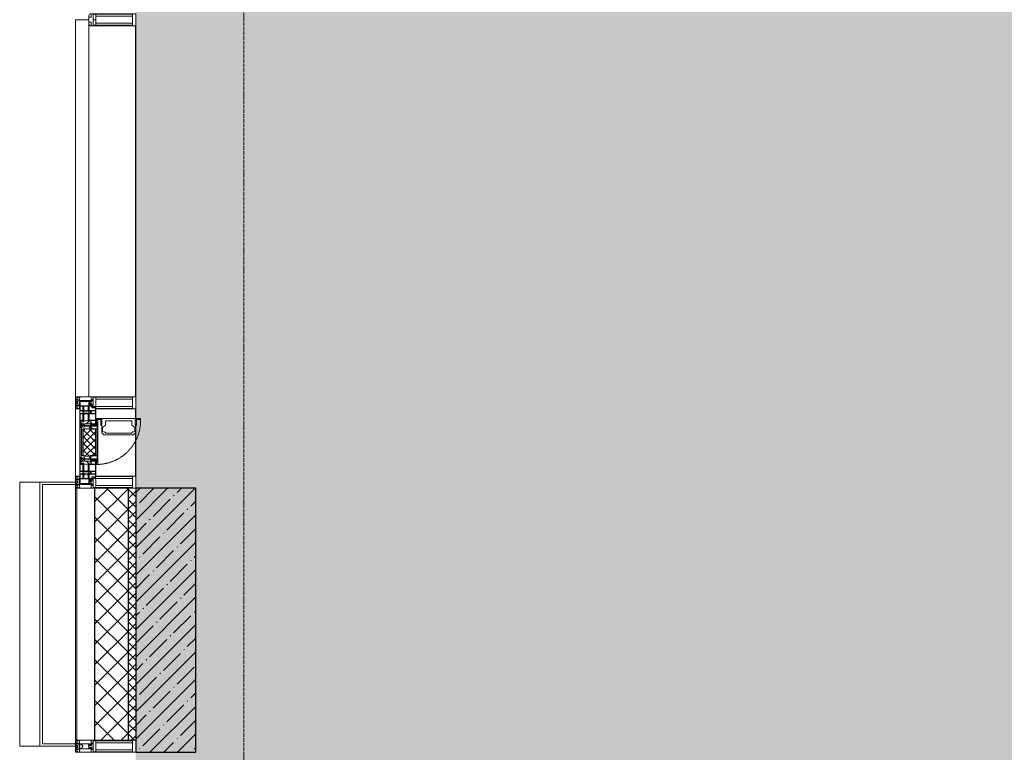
# Model space of a CAD drawing. Header units: millimetres. Extents: x -525784 to 178656, y -69521 to 385150.
# Tile 95 of 256: x -193236 to -189138, y 347394 to 350444. Entities that reach past the tile are written whole.
import ezdxf

# ---------------------------------------------------------------- set-up
doc = ezdxf.new("R2010")
doc.units = ezdxf.units.MM
doc.linetypes.add('-D1-02х01', pattern=[3, 2, -1])
doc.linetypes.add('-D1d1-15x02', pattern=[19, 15, -2, 0, -2])
for name, color, linetype, lineweight in [('_0', 7, 'Continuous', 13), ('A-COLS', 7, 'Continuous', 5), ('A-DETL-GENF', 7, 'Continuous', 5), ('A-GLAZ', 7, 'Continuous', 5), ('A-GLAZ-CURT', 8, 'Continuous', 5), ('A-GLAZ-CWMG', 8, 'Continuous', 5), ('A-WALL', 7, 'Continuous', 5), ('A-WALL-FNSH', 8, 'Continuous', 5), ('I-WALL', 7, 'Continuous', 5), ('S-COLS', 7, 'Continuous', 5), ('S-GRID', 7, 'Continuous', 5)]:
    doc.layers.add(name, color=color, linetype=linetype, lineweight=lineweight)

# ---------------------------------------------------------------- blocks, each defined once
blk = doc.blocks.new('Rectangular Mullion - 50Wx250H-V1-50_AS_M_L24')
at = {"layer": 'A-DETL-GENF'}
for p, q in [((-25, 84), (-25, 250)), ((-25, 250), (0, 250)), ((25, 250), (0, 250)), ((25, 65.2), (25, 250)), ((-23, 237.3), (0, 237.3)), ((-23, 237.3), (-23, 84)), ((-14.9, 84), (-14.9, 237.3)), ((23, 237.3), (0, 237.3)), ((14.9, 84), (14.9, 237.3)), ((23, 237.3), (23, 73.6)), ((0, 84), (-15, 84)), ((0, 84), (23, 84)), ((-0.5, 73.6), (-15, 73.6)), ((-10, 71.3), (-12, 71.3)), ((-10, 57.4), (-10, 71.3)), ((-7, 65.2), (-5.9, 67.3)), ((-7, 65.2), (-7, 57)), ((-4.1, 67.3), (-5.9, 67.3)), ((-4.1, 67.3), (-2.9, 65.1)), ((-2.9, 65.1), (-2.9, 57)), ((0.5, 73.6), (23, 73.6)), ((4.1, 67.3), (2.9, 65.1)), ((2.9, 65.1), (2.9, 57)), ((4.1, 67.3), (5.9, 67.3)), ((7, 65.2), (5.9, 67.3)), ((7, 65.2), (7, 54.7)), ((8.7, 53), (7, 54.7)), ((8.7, 53), (10, 53)), ((10, 71.3), (14, 71.3)), ((10, 53), (10, 71.3)), ((10, 53), (10, 17)), ((14, 71.3), (14, 65.2)), ((14, 65.2), (25, 65.2)), ((-23.8, 14.6), (-25, 14.2)), ((-25, 0), (-25, 14.2)), ((-23.8, 17), (-23.8, 14.6)), ((-22.5, 10.6), (-23.8, 14.6)), ((-22.5, 10.6), (-23.7, 9.9)), ((-23.7, 1.3), (-23.7, 9.9)), ((-23.7, 1.3), (-11.8, 1.3)), ((-23.2, 10.2), (-22.5, 8)), ((-22.5, 8), (-22.5, 4.5)), ((-21.3, 4.5), (-22.5, 4.5)), ((-22.3, 17), (-22.3, 16)), ((-22.3, 16), (-21.3, 16)), ((-19.9, 17), (-21.3, 16)), ((-21.3, 4.5), (-21.3, 6.5)), ((-21.3, 6.5), (-14.2, 6.5)), ((-7.4, 16.6), (-18.4, 16.6)), ((-14.2, 6.5), (-14.2, 4.5)), ((-13.2, 4.5), (-14.2, 4.5)), ((-13.2, 4.5), (-12.2, 7.2)), ((-12.7, 7.6), (-11.3, 11.4)), ((-12.7, 7.6), (-11.8, 6.9)), ((-12.2, 9), (-12.2, 14.8)), ((-12.2, 14.8), (0, 14.8)), ((-11.8, 1.3), (-11.8, 6.9)), ((-10.5, 11.2), (-11.3, 11.4)), ((-10.5, 1.5), (-10.5, 11.2)), ((-4.8, 1.5), (-10.5, 1.5)), ((0, 8), (-4.8, 8)), ((-4.8, 1.5), (-4.8, 8)), ((-2.6, 16.8), (0, 16.8)), ((2.6, 16.8), (0, 16.8)), ((0, 14.8), (0, 16.8)), ((0, 14.8), (0, 16.8)), ((12.2, 14.8), (0, 14.8)), ((0, 0), (0, 8)), ((0, 8), (4.8, 8)), ((0, 0), (0, 8)), ((4.8, 1.5), (4.8, 8)), ((4.8, 1.5), (10.5, 1.5)), ((8.5, 23), (6, 25.5)), ((6, 18), (7.4, 18)), ((7.4, 18), (7.4, 16.6)), ((7.4, 16.6), (18.4, 16.6)), ((7.5, 18.5), (8.5, 18.5)), ((7.5, 17), (7.5, 18.5)), ((10, 17), (7.5, 17)), ((8.5, 18.5), (8.5, 23)), ((10.5, 11.2), (11.3, 11.4)), ((10.5, 1.5), (10.5, 11.2)), ((12.7, 7.6), (11.3, 11.4)), ((12.7, 7.6), (11.8, 6.9)), ((11.8, 1.3), (11.8, 6.9)), ((23.7, 1.3), (11.8, 1.3)), ((12.2, 9), (12.2, 14.8)), ((13.2, 4.5), (12.2, 7.2)), ((13.2, 4.5), (14.2, 4.5)), ((21.3, 6.5), (14.2, 6.5)), ((14.2, 6.5), (14.2, 4.5)), ((18.4, 16.6), (19, 17.6)), ((19, 17.6), (21.3, 16)), ((22.3, 16), (21.3, 16)), ((21.3, 4.5), (21.3, 6.5)), ((21.3, 4.5), (22.5, 4.5)), ((22.3, 17), (22.3, 16)), ((22.3, 17), (23.8, 17)), ((22.5, 10.6), (23.8, 14.6)), ((22.5, 10.6), (23.7, 9.9)), ((23.2, 10.2), (22.5, 8)), ((22.5, 8), (22.5, 4.5)), ((23.7, 1.3), (23.7, 9.9)), ((23.8, 17), (23.8, 14.6)), ((23.8, 14.6), (25, 14.2)), ((25, 0), (25, 14.2)), ((-25, 0), (0, 0)), ((25, 0), (0, 0))]:
    blk.add_line(p, q, dxfattribs=at)
for centre, start, end in [((-0.5, 73.1), 360, 90), ((0.5, 73.1), 90, 180)]:
    blk.add_arc(centre, 0.5, start, end, dxfattribs=at)
blk = doc.blocks.new('Rectangular Mullion - R_StandardFrame_50Wx250H-3540733-50_AS_M_L24')
at = {"layer": 'A-GLAZ-CWMG', "lineweight": 9}
for p, q in [((-25, -17), (-25, 0)), ((-25, 0), (25, 0)), ((25, 0), (25, -250)), ((-25, -250), (-25, -84)), ((25, -250), (-25, -250))]:
    blk.add_line(p, q, dxfattribs=at)
blk = doc.blocks.new('A_PAN_Створка - 383мм-V29-50_AS_M_L24')
at = {"layer": 'A-GLAZ-CURT'}
h = blk.add_hatch(dxfattribs=at)
h.set_pattern_fill('FP_25', color=256, style=0, pattern_type=2)
h.set_pattern_definition([(315, (-1990, -750), (14.14214, 14.14214), []), (45, (-1990, -750), (-14.14214, 14.14214), [])])
h.paths.add_polyline_path([(-57.2, -47), (-57.2, -60.8), (-54.6, -63.4), (-53.6, -82.7), (54.6, -81.8), (55.5, -62.5), (57.2, -60.8), (57.2, -36.4), (54.9, -34.1), (54.5, -31.8), (-54.5, -31.8), (-54.9, -34.1), (-57.2, -36.4)])
at = {"layer": 'A-DETL-GENF'}
for p, q in [((-70, -32.1), (-61.4, -23.5)), ((-70, -62.5), (-70, -32.1)), ((-67.8, -38.3), (-65.7, -37.4)), ((-67.8, -55.7), (-67.8, -38.3)), ((-65.7, -37.4), (-60.8, -34.7)), ((61.4, -23.5), (-61.4, -23.5)), ((-60.8, -34.7), (-57.3, -35.9)), ((-55.2, -33.8), (-57.3, -35.9)), ((-54.9, -34.1), (-57.2, -36.4)), ((-57.2, -36.4), (-57.2, -60.8)), ((-55.2, -33.8), (-54.8, -31.5)), ((-54.9, -25.8), (-53.9, -24.8)), ((-54.9, -29.5), (-54.9, -25.8)), ((-53.9, -30.5), (-54.9, -29.5)), ((-54.5, -31.8), (-54.9, -34.1)), ((0, -31.5), (-54.8, -31.5)), ((54.5, -31.8), (-54.5, -31.8)), ((-53.9, -24.8), (53.9, -24.8)), ((53.9, -30.5), (-53.9, -30.5)), ((0, -31.5), (54.8, -31.5)), ((54.9, -25.8), (53.9, -24.8)), ((53.9, -30.5), (54.9, -29.5)), ((54.9, -34.1), (54.5, -31.8)), ((55.2, -33.8), (54.8, -31.5)), ((54.9, -29.5), (54.9, -25.8)), ((57.2, -36.4), (54.9, -34.1)), ((55.2, -33.8), (57.3, -35.9)), ((57.2, -60.8), (57.2, -36.4)), ((60.8, -34.7), (57.3, -35.9)), ((65.7, -37.4), (60.8, -34.7)), ((70, -32.1), (61.4, -23.5)), ((67.8, -38.3), (65.7, -37.4)), ((67.8, -55.7), (67.8, -38.3)), ((70, -62.5), (70, -32.1)), ((-73.9, -62.5), (-70, -62.5)), ((-73.9, -87.5), (-73.9, -62.5)), ((-69.4, -66.5), (-73.9, -66.5)), ((-73.9, -81.5), (-69.4, -81.5)), ((-69.4, -81.5), (-69.4, -66.5)), ((-61.7, -62.5), (-67.9, -62.5)), ((-67.9, -62.5), (-67.9, -89.3)), ((-66, -56.5), (-67.8, -55.7)), ((-66, -56.5), (-62, -59.1)), ((-62, -59.1), (-60.7, -61)), ((-61.7, -64.9), (-61.7, -62.5)), ((-60.1, -67.7), (-61.7, -64.9)), ((-60.7, -61), (-57.4, -61)), ((-56.4, -67.7), (-60.1, -67.7)), ((-57.4, -61), (-54.9, -63.5)), ((-57.2, -60.8), (-54.6, -63.4)), ((-56.4, -89.4), (-56.4, -67.7)), ((-54.9, -63.5), (-54.9, -81.9)), ((-54.9, -81.9), (-53.8, -83)), ((-54.6, -63.4), (-54.6, -81.8)), ((-54.6, -81.8), (-53.6, -82.7)), ((53.6, -82.7), (54.6, -81.8)), ((54.9, -81.9), (53.8, -83)), ((54.6, -63.4), (57.2, -60.8)), ((54.6, -81.8), (54.6, -63.4)), ((57.4, -61), (54.9, -63.5)), ((54.9, -63.5), (54.9, -81.9)), ((56.4, -67.7), (60.1, -67.7)), ((56.4, -89.4), (56.4, -67.7)), ((60.7, -61), (57.4, -61)), ((60.1, -67.7), (61.7, -64.9)), ((62, -59.1), (60.7, -61)), ((61.7, -62.5), (67.9, -62.5)), ((61.7, -64.9), (61.7, -62.5)), ((66, -56.5), (62, -59.1)), ((66, -56.5), (67.8, -55.7)), ((67.9, -62.5), (67.9, -89.3)), ((69.4, -66.5), (73.9, -66.5)), ((69.4, -81.5), (69.4, -66.5)), ((73.9, -81.5), (69.4, -81.5)), ((73.9, -62.5), (70, -62.5)), ((73.9, -87.5), (73.9, -62.5)), ((-91.5, -87.5), (-73.9, -87.5)), ((-91.5, -92), (-91.5, -87.5)), ((-91.5, -92), (91.5, -92)), ((-83.4, -90.3), (-83.4, -87.5)), ((-83.4, -90.3), (-69.4, -90.3)), ((-69.4, -85.5), (-73.9, -85.5)), ((-69.4, -90.3), (-69.4, -85.5)), ((-67.9, -89.3), (-66.9, -90.3)), ((-66.9, -90.3), (-57.4, -90.3)), ((-57.4, -90.3), (-56.4, -89.4)), ((-54.9, -85.6), (-53.9, -84.6)), ((-54.9, -89.3), (-54.9, -85.6)), ((-53.9, -90.3), (-54.9, -89.3)), ((-53.9, -84.6), (53.9, -84.6)), ((53.9, -90.3), (-53.9, -90.3)), ((53.8, -83), (-53.8, -83)), ((-53.6, -82.7), (53.6, -82.7)), ((54.9, -85.6), (53.9, -84.6)), ((53.9, -90.3), (54.9, -89.3)), ((54.9, -89.3), (54.9, -85.6)), ((57.4, -90.3), (56.4, -89.4)), ((66.9, -90.3), (57.4, -90.3)), ((67.9, -89.3), (66.9, -90.3)), ((69.4, -85.5), (73.9, -85.5)), ((69.4, -90.3), (69.4, -85.5)), ((83.4, -90.3), (69.4, -90.3)), ((91.5, -87.5), (73.9, -87.5)), ((83.4, -90.3), (83.4, -87.5)), ((91.5, -92), (91.5, -87.5))]:
    blk.add_line(p, q, dxfattribs=at)
at = {"layer": 'A-DETL-GENF', "color": 9, "true_color": 0xc8c8c8}
for p, q in [((39.7, -109), (31.1, -117.6)), ((31.1, -117.6), (31.1, -240.4)), ((70.1, -109), (39.7, -109)), ((41.4, -123.8), (43.5, -121.7)), ((45, -113.3), (42.3, -118.2)), ((42.3, -118.2), (43.5, -121.7)), ((45.9, -111.2), (45, -113.3)), ((63.3, -111.2), (45.9, -111.2)), ((64.1, -113), (63.3, -111.2)), ((64.1, -113), (66.7, -117)), ((66.7, -117), (68.6, -118.3)), ((68.6, -118.3), (68.6, -121.6)), ((68.6, -121.6), (71.1, -124.1)), ((70.1, -105.1), (70.1, -109)), ((95.1, -105.1), (70.1, -105.1)), ((74.1, -109.6), (74.1, -105.1)), ((89.1, -109.6), (74.1, -109.6)), ((89.1, -105.1), (89.1, -109.6)), ((93.1, -109.6), (93.1, -105.1)), ((97.9, -109.6), (93.1, -109.6)), ((95.1, -87.5), (95.1, -105.1)), ((99.6, -87.5), (95.1, -87.5)), ((97.9, -95.6), (95.1, -95.6)), ((97.9, -95.6), (97.9, -109.6)), ((99.6, -270.5), (99.6, -87.5)), ((41.4, -123.8), (39.1, -124.2)), ((39.1, -179), (39.1, -124.2)), ((71.1, -124.1), (89.5, -124.1)), ((89.5, -124.1), (90.6, -125.2)), ((90.6, -125.2), (90.6, -232.8)), ((39.1, -179), (39.1, -233.8)), ((39.7, -249), (31.1, -240.4)), ((41.4, -234.2), (39.1, -233.8)), ((41.4, -234.2), (43.5, -236.3)), ((42.3, -239.8), (43.5, -236.3)), ((45, -244.7), (42.3, -239.8)), ((45.9, -246.8), (45, -244.7)), ((64.1, -245), (63.3, -246.8)), ((64.1, -245), (66.7, -241)), ((66.7, -241), (68.6, -239.7)), ((68.6, -236.4), (71.1, -233.9)), ((68.6, -239.7), (68.6, -236.4)), ((71.1, -233.9), (89.5, -233.9)), ((89.5, -233.9), (90.6, -232.8)), ((70.1, -249), (39.7, -249)), ((63.3, -246.8), (45.9, -246.8)), ((70.1, -252.9), (70.1, -249)), ((95.1, -252.9), (70.1, -252.9)), ((74.1, -248.4), (74.1, -252.9)), ((89.1, -248.4), (74.1, -248.4)), ((89.1, -252.9), (89.1, -248.4)), ((93.1, -248.4), (93.1, -252.9)), ((97.9, -248.4), (93.1, -248.4)), ((95.1, -270.5), (95.1, -252.9)), ((97.9, -262.4), (95.1, -262.4)), ((99.6, -270.5), (95.1, -270.5)), ((97.9, -262.4), (97.9, -248.4))]:
    blk.add_line(p, q, dxfattribs=at)
at = {"layer": 'A-GLAZ'}
for p, q in [((-67.9, -17), (-171, -17)), ((-171, -17), (-171, -57)), ((-171, -18.5), (-153.5, -18.5)), ((-153.5, -18.5), (-152, -20)), ((-152, -20), (-152, -73.5)), ((-150.5, -17), (-150.5, -29.4)), ((-132.4, -18.6), (-150.5, -18.6)), ((-150.5, -29.4), (-132.4, -29.4)), ((-150.5, -33.6), (-150.5, -68)), ((-136.3, -33.6), (-150.5, -33.6)), ((-137.2, -31), (-135.8, -35)), ((-132.5, -31), (-137.2, -31)), ((-132.1, -36.8), (-135.8, -35)), ((-132.5, -31.9), (-133.4, -33.7)), ((-133.4, -33.7), (-130.1, -35.3)), ((-132.5, -31.9), (-132.5, -31)), ((-132.4, -29.4), (-132.4, -18.6)), ((-132.1, -49), (-132.1, -36.8)), ((-131, -18.2), (-131, -29.5)), ((-120.8, -18.2), (-131, -18.2)), ((-131, -29.5), (-120.8, -29.5)), ((-131, -30.9), (-131, -33)), ((-120.8, -30.9), (-131, -30.9)), ((-129.4, -34.6), (-131, -33)), ((-130.1, -35.3), (-129.4, -34.6)), ((-130.1, -35.3), (-130.1, -50.4)), ((-122.4, -34.6), (-120.8, -33)), ((-121.7, -35.3), (-122.4, -34.6)), ((-118.4, -33.7), (-121.7, -35.3)), ((-121.7, -35.3), (-121.7, -50.4)), ((-120.8, -18.2), (-120.8, -29.5)), ((-120.8, -30.9), (-120.8, -33)), ((-119.7, -36.8), (-115.9, -35)), ((-119.7, -49), (-119.7, -36.8)), ((-119.3, -18.6), (-92.5, -18.6)), ((-119.3, -29.4), (-119.3, -18.6)), ((-92.5, -29.4), (-119.3, -29.4)), ((-119.3, -31), (-114.6, -31)), ((-119.3, -31.9), (-119.3, -31)), ((-119.3, -31.9), (-118.4, -33.7)), ((-114.6, -31), (-115.9, -35)), ((-94.1, -33.5), (-115.4, -33.5)), ((-89.9, -35.1), (-94.1, -33.5)), ((-92.5, -18.6), (-92.5, -29.4)), ((-90.8, -18.5), (-90.8, -29.4)), ((-87.3, -18.5), (-90.8, -18.5)), ((-90.8, -29.4), (-85.9, -29.4)), ((-89.9, -32.5), (-89.9, -35.1)), ((-85.9, -32.5), (-89.9, -32.5)), ((-89.9, -35.1), (-89.9, -50.9)), ((-87.3, -20.4), (-87.3, -18.5)), ((-87.3, -20.4), (-87.3, -21.9)), ((-84.8, -20.4), (-87.3, -20.4)), ((-87.3, -21.9), (-85.9, -21.9)), ((-85.9, -18.2), (-85.9, -20.4)), ((-75.9, -18.2), (-85.9, -18.2)), ((-85.9, -21.9), (-85.9, -29.4)), ((-85.9, -29.4), (-85.9, -32.5)), ((-83.4, -20.4), (-84.8, -20.4)), ((-70, -33.8), (-83.4, -20.4)), ((-78, -84), (-78, -23.5)), ((-78, -23.5), (-67.9, -23.5)), ((-78, -36.8), (-70, -36.8)), ((-78, -45.6), (-78, -36.8)), ((-75.9, -21.5), (-75.9, -18.2)), ((-75.9, -21.5), (-75.9, -23.5)), ((-74.9, -21.5), (-75.9, -21.5)), ((-75.9, -23.5), (-73, -23.5)), ((-74.9, -17.9), (-74.9, -21.5)), ((-68.9, -17.9), (-74.9, -17.9)), ((-67.2, -29.3), (-73, -23.5)), ((-61.4, -23.5), (-70, -32.1)), ((-70, -32.1), (-70, -62.5)), ((-70, -36.8), (-70, -33.8)), ((-68.9, -21.5), (-68.9, -17.9)), ((-67.9, -21.5), (-68.9, -21.5)), ((67.9, -17), (-67.9, -17)), ((-61.4, -23.5), (-67.9, -17)), ((-67.9, -17), (-67.9, -23.5)), ((-67.9, -17), (67.9, -17)), ((-67.9, -21.5), (-67.9, -23.5)), ((-67.9, -23.5), (-64.6, -26.8)), ((-67.9, -23.5), (-64.6, -26.8)), ((-64.6, -26.8), (-67.2, -29.3)), ((-64.6, -26.8), (-61.4, -23.5)), ((61.4, -23.5), (-61.4, -23.5)), ((67.9, -17), (61.4, -23.5)), ((70, -32.1), (61.4, -23.5)), ((61.4, -23.5), (64.6, -26.8)), ((67.9, -23.5), (64.6, -26.8)), ((64.6, -26.8), (67.9, -23.5)), ((64.6, -26.8), (67.2, -29.3)), ((67.2, -29.3), (73, -23.5)), ((67.9, -23.5), (67.9, -17)), ((171, -17), (67.9, -17)), ((67.9, -21.5), (67.9, -23.5)), ((67.9, -21.5), (68.9, -21.5)), ((67.9, -23.5), (78, -23.5)), ((68.9, -17.9), (74.9, -17.9)), ((68.9, -21.5), (68.9, -17.9)), ((70, -33.8), (83.4, -20.4)), ((70, -62.5), (70, -32.1)), ((70, -36.8), (70, -33.8)), ((78, -36.8), (70, -36.8)), ((75.9, -23.5), (73, -23.5)), ((74.9, -17.9), (74.9, -21.5)), ((74.9, -21.5), (75.9, -21.5)), ((75.9, -18.2), (85.9, -18.2)), ((75.9, -21.5), (75.9, -18.2)), ((75.9, -21.5), (75.9, -23.5)), ((78, -23.5), (78, -84)), ((78, -45.6), (78, -36.8)), ((83.4, -20.4), (84.8, -20.4)), ((84.8, -20.4), (87.3, -20.4)), ((85.9, -18.2), (85.9, -20.4)), ((85.9, -21.9), (85.9, -29.4)), ((87.3, -21.9), (85.9, -21.9)), ((85.9, -29.4), (85.9, -32.5)), ((90.8, -29.4), (85.9, -29.4)), ((85.9, -32.5), (89.9, -32.5)), ((87.3, -18.5), (90.8, -18.5)), ((87.3, -20.4), (87.3, -18.5)), ((87.3, -20.4), (87.3, -21.9)), ((89.9, -32.5), (89.9, -35.1)), ((89.9, -35.1), (94.1, -33.5)), ((89.9, -35.1), (89.9, -50.9)), ((90.8, -18.5), (90.8, -29.4)), ((92.5, -18.6), (92.5, -29.4)), ((119.3, -18.6), (92.5, -18.6)), ((92.5, -29.4), (119.3, -29.4)), ((94.1, -33.5), (115.4, -33.5)), ((114.6, -31), (115.9, -35)), ((119.3, -31), (114.6, -31)), ((119.7, -36.8), (115.9, -35)), ((119.3, -31.9), (118.4, -33.7)), ((118.4, -33.7), (121.7, -35.3)), ((119.3, -29.4), (119.3, -18.6)), ((119.3, -31.9), (119.3, -31)), ((119.7, -49), (119.7, -36.8)), ((120.8, -18.2), (120.8, -29.5)), ((120.8, -18.2), (131, -18.2)), ((131, -29.5), (120.8, -29.5)), ((120.8, -30.9), (120.8, -33)), ((120.8, -30.9), (131, -30.9)), ((122.4, -34.6), (120.8, -33)), ((121.7, -35.3), (122.4, -34.6)), ((121.7, -35.3), (121.7, -50.4)), ((129.4, -34.6), (131, -33)), ((130.1, -35.3), (129.4, -34.6)), ((133.4, -33.7), (130.1, -35.3)), ((130.1, -35.3), (130.1, -50.4)), ((131, -18.2), (131, -29.5)), ((131, -30.9), (131, -33)), ((132.1, -36.8), (135.8, -35)), ((132.1, -49), (132.1, -36.8)), ((132.4, -18.6), (150.5, -18.6)), ((132.4, -29.4), (132.4, -18.6)), ((150.5, -29.4), (132.4, -29.4)), ((132.5, -31), (137.2, -31)), ((132.5, -31.9), (132.5, -31)), ((132.5, -31.9), (133.4, -33.7)), ((137.2, -31), (135.8, -35)), ((136.3, -33.6), (150.5, -33.6)), ((150.5, -17), (150.5, -29.4)), ((150.5, -33.6), (150.5, -68)), ((153.5, -18.5), (152, -20)), ((152, -20), (152, -73.5)), ((171, -18.5), (153.5, -18.5)), ((171, -57), (171, -17)), ((-171, -55.5), (-152, -55.5)), ((-171, -57), (-156, -57)), ((-153, -60), (-153, -73.5)), ((-153, -73.5), (-150, -73.5)), ((-136.4, -52.4), (-150.5, -52.4)), ((-150.5, -56.6), (-132.4, -56.6)), ((-150.5, -68), (-143.5, -68)), ((-150.5, -69.5), (-150.5, -73.5)), ((-145, -69.5), (-150.5, -69.5)), ((-150, -73.5), (-150, -84)), ((-148.5, -81), (-148.5, -82.5)), ((-143.5, -81), (-148.5, -81)), ((-145, -69.5), (-145, -79.5)), ((-143.5, -68), (-143.5, -81)), ((-137.2, -54.8), (-135.8, -50.8)), ((-132.5, -54.8), (-137.2, -54.8)), ((-132.1, -49), (-135.8, -50.8)), ((-133.4, -52), (-130.1, -50.4)), ((-132.5, -53.8), (-133.4, -52)), ((-132.5, -53.8), (-132.5, -54.8)), ((-132.4, -56.6), (-132.4, -82.5)), ((-129.4, -51.1), (-131, -52.7)), ((-131, -55.1), (-131, -52.7)), ((-120.8, -55.1), (-131, -55.1)), ((-131, -56.5), (-131, -62.6)), ((-131, -56.5), (-120.8, -56.5)), ((-120.8, -62.6), (-131, -62.6)), ((-131, -64.6), (-120.8, -64.6)), ((-131, -82.5), (-131, -64.6)), ((-130.1, -50.4), (-129.4, -51.1)), ((-121.7, -50.4), (-122.4, -51.1)), ((-122.4, -51.1), (-120.8, -52.7)), ((-118.4, -52), (-121.7, -50.4)), ((-120.8, -55.1), (-120.8, -52.7)), ((-120.8, -56.5), (-120.8, -62.6)), ((-120.8, -82.5), (-120.8, -64.6)), ((-119.7, -49), (-115.9, -50.8)), ((-119.3, -53.8), (-118.4, -52)), ((-119.3, -53.8), (-119.3, -54.8)), ((-119.3, -54.8), (-114.6, -54.8)), ((-119.3, -56.6), (-119.3, -82.5)), ((-92.5, -56.6), (-119.3, -56.6)), ((-114.6, -54.8), (-115.9, -50.8)), ((-94.1, -52.5), (-115.3, -52.5)), ((-89.9, -50.9), (-94.1, -52.5)), ((-92.5, -56.6), (-92.5, -82.5)), ((-90.8, -56.6), (-85.9, -56.6)), ((-90.8, -62.7), (-90.8, -56.6)), ((-80.4, -62.7), (-90.8, -62.7)), ((-90.8, -64.6), (-90.8, -82.5)), ((-80.1, -64.6), (-90.8, -64.6)), ((-89.9, -52.2), (-89.9, -50.9)), ((-89.9, -52.2), (-88.6, -53.5)), ((-85.9, -53.5), (-88.6, -53.5)), ((-85.9, -53.5), (-78, -45.6)), ((-85.9, -56.6), (-85.9, -53.5)), ((-80.4, -61.1), (-80.4, -62.7)), ((-78, -61.1), (-80.4, -61.1)), ((-80.1, -66.1), (-80.1, -64.6)), ((-78, -66.1), (-80.1, -66.1)), ((-79.5, -80.6), (-78, -80.6)), ((-79.5, -82.5), (-79.5, -80.6)), ((-78, -66.1), (-78, -61.1)), ((-70, -62.5), (-73.9, -62.5)), ((-73.9, -62.5), (-73.9, -87.5)), ((73.9, -62.5), (70, -62.5)), ((73.9, -87.5), (73.9, -62.5)), ((85.9, -53.5), (78, -45.6)), ((78, -61.1), (80.4, -61.1)), ((78, -66.1), (78, -61.1)), ((78, -66.1), (80.1, -66.1)), ((79.5, -80.6), (78, -80.6)), ((79.5, -82.5), (79.5, -80.6)), ((80.1, -64.6), (90.8, -64.6)), ((80.1, -66.1), (80.1, -64.6)), ((80.4, -61.1), (80.4, -62.7)), ((80.4, -62.7), (90.8, -62.7)), ((85.9, -53.5), (88.6, -53.5)), ((85.9, -56.6), (85.9, -53.5)), ((90.8, -56.6), (85.9, -56.6)), ((89.9, -52.2), (88.6, -53.5)), ((89.9, -50.9), (94.1, -52.5)), ((89.9, -52.2), (89.9, -50.9)), ((90.8, -62.7), (90.8, -56.6)), ((90.8, -64.6), (90.8, -82.5)), ((92.5, -56.6), (119.3, -56.6)), ((92.5, -56.6), (92.5, -82.5)), ((94.1, -52.5), (115.3, -52.5)), ((114.6, -54.8), (115.9, -50.8)), ((119.3, -54.8), (114.6, -54.8)), ((119.7, -49), (115.9, -50.8)), ((118.4, -52), (121.7, -50.4)), ((119.3, -53.8), (118.4, -52)), ((119.3, -53.8), (119.3, -54.8)), ((119.3, -56.6), (119.3, -82.5)), ((122.4, -51.1), (120.8, -52.7)), ((120.8, -55.1), (120.8, -52.7)), ((120.8, -55.1), (131, -55.1)), ((120.8, -56.5), (120.8, -62.6)), ((131, -56.5), (120.8, -56.5)), ((120.8, -62.6), (131, -62.6)), ((120.8, -82.5), (120.8, -64.6)), ((131, -64.6), (120.8, -64.6)), ((121.7, -50.4), (122.4, -51.1)), ((130.1, -50.4), (129.4, -51.1)), ((129.4, -51.1), (131, -52.7)), ((133.4, -52), (130.1, -50.4)), ((131, -55.1), (131, -52.7)), ((131, -56.5), (131, -62.6)), ((131, -82.5), (131, -64.6)), ((132.1, -49), (135.8, -50.8)), ((150.5, -56.6), (132.4, -56.6)), ((132.4, -56.6), (132.4, -82.5)), ((132.5, -53.8), (133.4, -52)), ((132.5, -53.8), (132.5, -54.8)), ((132.5, -54.8), (137.2, -54.8)), ((137.2, -54.8), (135.8, -50.8)), ((136.4, -52.4), (150.5, -52.4)), ((143.5, -68), (143.5, -81)), ((150.5, -68), (143.5, -68)), ((143.5, -81), (148.5, -81)), ((145, -69.5), (150.5, -69.5)), ((145, -69.5), (145, -79.5)), ((148.5, -81), (148.5, -82.5)), ((150, -84), (150, -73.5)), ((150, -73.5), (153, -73.5)), ((150.5, -69.5), (150.5, -73.5)), ((171, -55.5), (152, -55.5)), ((153, -73.5), (153, -60)), ((156, -57), (171, -57)), ((-150, -84), (-78, -84)), ((-148.5, -82.5), (-132.4, -82.5)), ((-131, -82.5), (-120.8, -82.5)), ((-119.3, -82.5), (-92.5, -82.5)), ((-73.9, -87.5), (-91.5, -87.5)), ((-91.5, -87.5), (-91.5, -92)), ((-91.5, -92), (91.5, -92)), ((-90.8, -82.5), (-79.5, -82.5)), ((-78, -84), (-85, -84)), ((-85, -84), (-85, -87.5)), ((-85, -87.5), (-78, -87.5)), ((-78, -87.5), (-78, -84)), ((-78, -84), (-73.9, -84)), ((73.9, -84), (78, -84)), ((91.5, -87.5), (73.9, -87.5)), ((78, -87.5), (78, -84)), ((78, -84), (85, -84)), ((78, -84), (150, -84)), ((85, -87.5), (78, -87.5)), ((90.8, -82.5), (79.5, -82.5)), ((85, -84), (85, -87.5)), ((91.5, -92), (91.5, -87.5)), ((119.3, -82.5), (92.5, -82.5)), ((131, -82.5), (120.8, -82.5)), ((148.5, -82.5), (132.4, -82.5))]:
    blk.add_line(p, q, dxfattribs=at)
for centre, start, end in [((-156, -60), 0, 90), ((156, -60), 90, 180)]:
    blk.add_arc(centre, 3, start, end, dxfattribs=at)
at = {"layer": 'A-GLAZ', "linetype": '-D1-02х01'}
blk.add_arc((91.4, -87.5), 183, 181.4091, 271.1445, dxfattribs=at)
blk = doc.blocks.new('Rectangular Mullion - 50Wx250H-V4-50_AS_M_L24')
at = {"layer": 'A-DETL-GENF'}
for p, q in [((-25, 65.2), (-25, 250)), ((-25, 250), (0, 250)), ((25, 250), (0, 250)), ((25, 84), (25, 250)), ((-23, 237.3), (0, 237.3)), ((-23, 237.3), (-23, 73.6)), ((-14.9, 84), (-14.9, 237.3)), ((23, 237.3), (0, 237.3)), ((14.9, 84), (14.9, 237.3)), ((23, 237.3), (23, 84)), ((0, 84), (-23, 84)), ((0, 84), (15, 84)), ((-14, 65.2), (-25, 65.2)), ((-0.5, 73.6), (-23, 73.6)), ((-14, 71.3), (-14, 65.2)), ((-10, 71.3), (-14, 71.3)), ((-10, 53), (-10, 71.3)), ((-8.7, 53), (-10, 53)), ((-10, 53), (-10, 17)), ((-8.7, 53), (-7, 54.7)), ((-7, 65.2), (-5.9, 67.3)), ((-7, 65.2), (-7, 54.7)), ((-4.1, 67.3), (-5.9, 67.3)), ((-4.1, 67.3), (-2.9, 65.1)), ((-2.9, 65.1), (-2.9, 57)), ((0.5, 73.6), (15, 73.6)), ((4.1, 67.3), (2.9, 65.1)), ((2.9, 65.1), (2.9, 57)), ((4.1, 67.3), (5.9, 67.3)), ((7, 65.2), (5.9, 67.3)), ((7, 65.2), (7, 57)), ((10, 71.3), (12, 71.3)), ((10, 57.4), (10, 71.3)), ((-23.8, 14.6), (-25, 14.2)), ((-25, 0), (-25, 14.2)), ((-22.3, 17), (-23.8, 17)), ((-23.8, 17), (-23.8, 14.6)), ((-22.5, 10.6), (-23.8, 14.6)), ((-22.5, 10.6), (-23.7, 9.9)), ((-23.7, 1.3), (-23.7, 9.9)), ((-23.7, 1.3), (-11.8, 1.3)), ((-23.2, 10.2), (-22.5, 8)), ((-22.5, 8), (-22.5, 4.5)), ((-21.3, 4.5), (-22.5, 4.5)), ((-22.3, 17), (-22.3, 16)), ((-22.3, 16), (-21.3, 16)), ((-19, 17.6), (-21.3, 16)), ((-21.3, 4.5), (-21.3, 6.5)), ((-21.3, 6.5), (-14.2, 6.5)), ((-18.4, 16.6), (-19, 17.6)), ((-7.4, 16.6), (-18.4, 16.6)), ((-14.2, 6.5), (-14.2, 4.5)), ((-13.2, 4.5), (-14.2, 4.5)), ((-13.2, 4.5), (-12.2, 7.2)), ((-12.7, 7.6), (-11.3, 11.4)), ((-12.7, 7.6), (-11.8, 6.9)), ((-12.2, 9), (-12.2, 14.8)), ((-12.2, 14.8), (0, 14.8)), ((-11.8, 1.3), (-11.8, 6.9)), ((-10.5, 11.2), (-11.3, 11.4)), ((-10.5, 1.5), (-10.5, 11.2)), ((-4.8, 1.5), (-10.5, 1.5)), ((-10, 17), (-7.5, 17)), ((-8.5, 23), (-6, 25.5)), ((-8.5, 18.5), (-8.5, 23)), ((-7.5, 18.5), (-8.5, 18.5)), ((-7.5, 17), (-7.5, 18.5)), ((-7.4, 18), (-7.4, 16.6)), ((-6, 18), (-7.4, 18)), ((0, 8), (-4.8, 8)), ((-4.8, 1.5), (-4.8, 8)), ((-2.6, 16.8), (0, 16.8)), ((2.6, 16.8), (0, 16.8)), ((0, 14.8), (0, 16.8)), ((0, 14.8), (0, 16.8)), ((12.2, 14.8), (0, 14.8)), ((0, 0), (0, 8)), ((0, 8), (4.8, 8)), ((0, 0), (0, 8)), ((4.8, 1.5), (4.8, 8)), ((4.8, 1.5), (10.5, 1.5)), ((7.4, 16.6), (18.4, 16.6)), ((10.5, 11.2), (11.3, 11.4)), ((10.5, 1.5), (10.5, 11.2)), ((12.7, 7.6), (11.3, 11.4)), ((12.7, 7.6), (11.8, 6.9)), ((11.8, 1.3), (11.8, 6.9)), ((23.7, 1.3), (11.8, 1.3)), ((12.2, 9), (12.2, 14.8)), ((13.2, 4.5), (12.2, 7.2)), ((13.2, 4.5), (14.2, 4.5)), ((21.3, 6.5), (14.2, 6.5)), ((14.2, 6.5), (14.2, 4.5)), ((19.9, 17), (21.3, 16)), ((22.3, 16), (21.3, 16)), ((21.3, 4.5), (21.3, 6.5)), ((21.3, 4.5), (22.5, 4.5)), ((22.3, 17), (22.3, 16)), ((22.5, 10.6), (23.8, 14.6)), ((22.5, 10.6), (23.7, 9.9)), ((23.2, 10.2), (22.5, 8)), ((22.5, 8), (22.5, 4.5)), ((23.7, 1.3), (23.7, 9.9)), ((23.8, 17), (23.8, 14.6)), ((23.8, 14.6), (25, 14.2)), ((25, 0), (25, 14.2)), ((-25, 0), (0, 0)), ((25, 0), (0, 0))]:
    blk.add_line(p, q, dxfattribs=at)
for centre, start, end in [((-0.5, 73.1), 360, 90), ((0.5, 73.1), 90, 180)]:
    blk.add_arc(centre, 0.5, start, end, dxfattribs=at)
blk = doc.blocks.new('Rectangular Mullion - R_StandardFrame_50Wx250H-3541503-50_AS_M_L24')
at = {"layer": 'A-GLAZ-CWMG', "lineweight": 9}
for p, q in [((-25, -250), (-25, 0)), ((-25, 0), (25, 0)), ((25, 0), (25, -17)), ((25, -84), (25, -250)), ((25, -250), (-25, -250))]:
    blk.add_line(p, q, dxfattribs=at)
blk = doc.blocks.new('Rectangular Mullion - 50Wx250H-2623690-50_AS_M_L24')
at = {"layer": 'A-DETL-GENF'}
for p, q in [((-25, 65.2), (-25, 250)), ((-25, 250), (0, 250)), ((25, 250), (0, 250)), ((25, 65.2), (25, 250)), ((-23, 237.3), (0, 237.3)), ((-23, 237.3), (-23, 73.6)), ((-14.9, 84), (-14.9, 237.3)), ((23, 237.3), (0, 237.3)), ((14.9, 84), (14.9, 237.3)), ((23, 237.3), (23, 73.6)), ((0, 84), (-23, 84)), ((0, 84), (23, 84)), ((-14, 65.2), (-25, 65.2)), ((-0.5, 73.6), (-23, 73.6)), ((-14, 71.3), (-14, 65.2)), ((-10, 71.3), (-14, 71.3)), ((-10, 53), (-10, 71.3)), ((-8.7, 53), (-10, 53)), ((-10, 53), (-10, 17)), ((-8.7, 53), (-7, 54.7)), ((-7, 65.2), (-5.9, 67.3)), ((-7, 65.2), (-7, 54.7)), ((-4.1, 67.3), (-5.9, 67.3)), ((-4.1, 67.3), (-2.9, 65.1)), ((-2.9, 65.1), (-2.9, 54.6)), ((-1.3, 53), (-2.9, 54.6)), ((0, 53), (-1.3, 53)), ((0, 53), (1.3, 53)), ((0.5, 73.6), (23, 73.6)), ((1.3, 53), (2.9, 54.6)), ((4.1, 67.3), (2.9, 65.1)), ((2.9, 65.1), (2.9, 54.6)), ((4.1, 67.3), (5.9, 67.3)), ((7, 65.2), (5.9, 67.3)), ((7, 65.2), (7, 54.7)), ((8.7, 53), (7, 54.7)), ((8.7, 53), (10, 53)), ((10, 71.3), (14, 71.3)), ((10, 53), (10, 71.3)), ((10, 53), (10, 17)), ((14, 71.3), (14, 65.2)), ((14, 65.2), (25, 65.2)), ((-23.8, 14.6), (-25, 14.2)), ((-25, 0), (-25, 14.2)), ((-22.3, 17), (-23.8, 17)), ((-23.8, 17), (-23.8, 14.6)), ((-22.5, 10.6), (-23.8, 14.6)), ((-22.5, 10.6), (-23.7, 9.9)), ((-23.7, 1.3), (-23.7, 9.9)), ((-23.7, 1.3), (-11.8, 1.3)), ((-23.2, 10.2), (-22.5, 8)), ((-22.5, 8), (-22.5, 4.5)), ((-21.3, 4.5), (-22.5, 4.5)), ((-22.3, 17), (-22.3, 16)), ((-22.3, 16), (-21.3, 16)), ((-19, 17.6), (-21.3, 16)), ((-21.3, 4.5), (-21.3, 6.5)), ((-21.3, 6.5), (-14.2, 6.5)), ((-18.4, 16.6), (-19, 17.6)), ((-7.4, 16.6), (-18.4, 16.6)), ((-14.2, 6.5), (-14.2, 4.5)), ((-13.2, 4.5), (-14.2, 4.5)), ((-13.2, 4.5), (-12.2, 7.2)), ((-12.7, 7.6), (-11.3, 11.4)), ((-12.7, 7.6), (-11.8, 6.9)), ((-12.2, 9), (-12.2, 14.8)), ((-12.2, 14.8), (0, 14.8)), ((-11.8, 1.3), (-11.8, 6.9)), ((-10.5, 11.2), (-11.3, 11.4)), ((-10.5, 1.5), (-10.5, 11.2)), ((-4.8, 1.5), (-10.5, 1.5)), ((-10, 17), (-7.5, 17)), ((-8.5, 23), (-1.5, 30)), ((-8.5, 18.5), (-8.5, 23)), ((-7.5, 18.5), (-8.5, 18.5)), ((-7.5, 17), (-7.5, 18.5)), ((-7.4, 18), (-7.4, 16.6)), ((-2.6, 18), (-7.4, 18)), ((0, 8), (-4.8, 8)), ((-4.8, 1.5), (-4.8, 8)), ((-2.6, 18), (-2.6, 16.8)), ((-2.6, 16.8), (0, 16.8)), ((-1.5, 30), (0, 30)), ((1.5, 30), (0, 30)), ((2.6, 16.8), (0, 16.8)), ((0, 14.8), (0, 16.8)), ((0, 14.8), (0, 16.8)), ((12.2, 14.8), (0, 14.8)), ((0, 0), (0, 8)), ((0, 8), (4.8, 8)), ((0, 0), (0, 8)), ((8.5, 23), (1.5, 30)), ((2.6, 18), (2.6, 16.8)), ((2.6, 18), (7.4, 18)), ((4.8, 1.5), (4.8, 8)), ((4.8, 1.5), (10.5, 1.5)), ((7.4, 18), (7.4, 16.6)), ((7.4, 16.6), (18.4, 16.6)), ((7.5, 18.5), (8.5, 18.5)), ((7.5, 17), (7.5, 18.5)), ((10, 17), (7.5, 17)), ((8.5, 18.5), (8.5, 23)), ((10.5, 11.2), (11.3, 11.4)), ((10.5, 1.5), (10.5, 11.2)), ((12.7, 7.6), (11.3, 11.4)), ((12.7, 7.6), (11.8, 6.9)), ((11.8, 1.3), (11.8, 6.9)), ((23.7, 1.3), (11.8, 1.3)), ((12.2, 9), (12.2, 14.8)), ((13.2, 4.5), (12.2, 7.2)), ((13.2, 4.5), (14.2, 4.5)), ((21.3, 6.5), (14.2, 6.5)), ((14.2, 6.5), (14.2, 4.5)), ((18.4, 16.6), (19, 17.6)), ((19, 17.6), (21.3, 16)), ((22.3, 16), (21.3, 16)), ((21.3, 4.5), (21.3, 6.5)), ((21.3, 4.5), (22.5, 4.5)), ((22.3, 17), (22.3, 16)), ((22.3, 17), (23.8, 17)), ((22.5, 10.6), (23.8, 14.6)), ((22.5, 10.6), (23.7, 9.9)), ((23.2, 10.2), (22.5, 8)), ((22.5, 8), (22.5, 4.5)), ((23.7, 1.3), (23.7, 9.9)), ((23.8, 17), (23.8, 14.6)), ((23.8, 14.6), (25, 14.2)), ((25, 0), (25, 14.2)), ((-25, 0), (0, 0)), ((25, 0), (0, 0))]:
    blk.add_line(p, q, dxfattribs=at)
for centre, start, end in [((-0.5, 73.1), 360, 90), ((0.5, 73.1), 90, 180)]:
    blk.add_arc(centre, 0.5, start, end, dxfattribs=at)
blk = doc.blocks.new('Rectangular Mullion - R_StandardFrame_50Wx250H-5022729-50_AS_M_L24')
at = {"layer": 'A-GLAZ-CWMG', "lineweight": 9}
for p, q in [((-25, -250), (-25, 0)), ((-25, 0), (25, 0)), ((25, 0), (25, -250)), ((25, -250), (-25, -250))]:
    blk.add_line(p, q, dxfattribs=at)
blk = doc.blocks.new('Rectangular Mullion - R_StandardFrame_50Wx250H-3340179-50_AS_M_L24')
at = {"layer": 'A-GLAZ-CWMG'}
for p, q in [((-750, 2130), (-750, 1850)), ((-500, 2130), (-500, 2089.6)), ((-500, 2060.1), (-500, 1850))]:
    blk.add_line(p, q, dxfattribs=at)
blk = doc.blocks.new('System Panel - A_PAN_Glass-V53-50_AS_M_L24')
at = {"layer": 'A-GLAZ-CURT'}
for p, q in [((-785, 55), (-785, 0)), ((785, 55), (-771, 55)), ((785, 0), (785, 55)), ((-785, 0), (785, 0))]:
    blk.add_line(p, q, dxfattribs=at)
blk = doc.blocks.new('Rectangular Mullion - R_StandardFrame_50Wx250H-3462778-50_AS_M_L24')
at = {"layer": 'A-GLAZ-CWMG'}
blk.add_line((-500, 2180), (-500, 3725), dxfattribs=at)
blk = doc.blocks.new('Rectangular Mullion - 50Wx250H-V54-50_AS_M_L24')
at = {"layer": 'A-DETL-GENF'}
for p, q in [((0, 250), (-25, 250)), ((-25, 250), (-25, 237.3)), ((-25, 65.2), (-25, 250)), ((-25, 250), (0, 250)), ((25, 250), (0, 250)), ((25, 250), (0, 250)), ((25, 237.3), (25, 250)), ((25, 65.2), (25, 250)), ((-23, 237.3), (0, 237.3)), ((-23, 237.3), (0, 237.3)), ((-23, 237.3), (-23, 73.6)), ((0, 237.3), (-14.9, 237.3)), ((-14.9, 237.3), (-14.9, 84)), ((-14.9, 84), (-14.9, 237.3)), ((14.9, 237.3), (0, 237.3)), ((0, 237.3), (23, 237.3)), ((23, 237.3), (0, 237.3)), ((14.9, 84), (14.9, 237.3)), ((14.9, 84), (14.9, 237.3)), ((23, 237.3), (23, 73.6)), ((0, 84), (-23, 84)), ((-23, 84), (-23, 73.6)), ((0, 84), (-23, 84)), ((-14.9, 84), (0, 84)), ((0, 84), (14.9, 84)), ((23, 84), (0, 84)), ((0, 84), (0, 73.6)), ((0, 84), (23, 84)), ((0, 73.6), (0, 84)), ((23, 73.6), (23, 84)), ((-25, 73.6), (-25, 65.2)), ((-25, 65.2), (-25, 60.2)), ((-10, 65.2), (-25, 65.2)), ((-25, 65.2), (-25, 60.2)), ((-25, 65.2), (-10, 65.2)), ((-10, 65.2), (-25, 65.2)), ((-23, 73.6), (0, 73.6)), ((0, 73.6), (-23, 73.6)), ((-0.5, 73.6), (-23, 73.6)), ((-10, 55), (-14, 55)), ((-14, 55), (-10, 55)), ((-10, 55), (-10, 65.2)), ((-10, 65.2), (-10, 55)), ((-10, 55), (-10, 65.2)), ((-10, 55), (0, 55)), ((0, 55), (-10, 55)), ((0, 73.6), (23, 73.6)), ((23, 73.6), (0, 73.6)), ((0, 55), (10, 55)), ((0, 55), (10, 55)), ((0.5, 73.6), (23, 73.6)), ((10, 65.2), (10, 55)), ((25, 65.2), (10, 65.2)), ((10, 55), (10, 65.2)), ((10, 65.2), (25, 65.2)), ((10, 65.2), (25, 65.2)), ((10, 55), (10, 65.2)), ((10, 55), (14, 55)), ((10, 55), (14, 55)), ((25, 65.2), (25, 73.6)), ((25, 65.2), (25, 60.2)), ((25, 60.2), (25, 65.2))]:
    blk.add_line(p, q, dxfattribs=at)
for centre, start, end in [((-14, 69.1), 218.9723, 270), ((-14, 69.1), 218.9723, 270), ((-14, 69.1), 218.9723, 270), ((14, 69.1), 270, 321.0277), ((14, 69.1), 270, 321.0277), ((14, 69.1), 270, 321.0277)]:
    blk.add_arc(centre, 14.1, start, end, dxfattribs=at)
blk = doc.blocks.new('Rectangular Mullion - R_InvisibleFrame_50Wx250H-V55-50_AS_M_L24')
at = {"layer": 'A-GLAZ-CWMG', "lineweight": 9}
for p, q in [((-25, -237.3), (-25, -73.6)), ((25, -73.6), (25, -237.3))]:
    blk.add_line(p, q, dxfattribs=at)
blk = doc.blocks.new('RST_AR_KMN_R22_B3_FCD_rvt-1-50_AS_M_L24')
at = {"layer": 'A-WALL'}
h = blk.add_hatch(dxfattribs=at)
h.set_pattern_fill('FP_7', color=256, style=0, pattern_type=2)
h.set_pattern_definition([(45, (0, 0), (-42.4264, 42.4264), []), (135, (0, 0), (-42.4264, -42.4264), [])])
h.paths.add_polyline_path([(-530, 750), (-530, 1800), (-670, 1800), (-670, 750)])
h = blk.add_hatch(dxfattribs=at)
h.set_pattern_fill('FP_6', color=256, style=0, pattern_type=2)
h.set_pattern_definition([(45, (0, 0), (-21.2132, 21.2132), []), (135, (0, 0), (-21.2132, -21.2132), [])])
h.paths.add_polyline_path([(-500, 750), (-500.8, 1800), (-530, 1800), (-530, 750), (-500.6, 750)])
at = {"layer": 'A-COLS'}
for p, q in [((-982.7, 1825), (-898.3, 1825)), ((-982.7, 1825), (-982.7, 725)), ((-898.3, 725), (-982.7, 725))]:
    blk.add_line(p, q, dxfattribs=at)
at = {"layer": 'A-COLS', "lineweight": 18}
for p, q in [((-750, 1825), (-898.3, 1825)), ((-898.3, 1825), (-898.3, 725)), ((-888.3, 735), (-888.3, 1815)), ((-888.3, 1815), (-750, 1815)), ((-750, 1815), (-750, 1825)), ((-898.3, 725), (-750, 725)), ((-750, 735), (-888.3, 735)), ((-750, 725), (-750, 735))]:
    blk.add_line(p, q, dxfattribs=at)
at = {"layer": 'A-WALL'}
for p, q in [((-670, 1800), (-745, 1800)), ((-745, 750), (-745, 1800)), ((-500, 1800), (-530, 1800)), ((-500, 750), (-500, 1800)), ((-745, 750), (-670, 750)), ((-530, 750), (-500, 750))]:
    blk.add_line(p, q, dxfattribs=at)
at = {"layer": 'A-WALL', "lineweight": 25}
for p, q in [((-530, 1800), (-670, 1800)), ((-670, 750), (-670, 1800)), ((-530, 750), (-530, 1800)), ((-670, 750), (-530, 750))]:
    blk.add_line(p, q, dxfattribs=at)
at = {"layer": 'A-WALL-FNSH'}
for p, q in [((-750, 1800), (-750, 750)), ((-745, 1800), (-750, 1800)), ((-750, 750), (-745, 750))]:
    blk.add_line(p, q, dxfattribs=at)
at = {"layer": 'A-GLAZ-CURT', "lineweight": 5}
for name, p, rotation in [('System Panel - A_PAN_Glass-V53-50_AS_M_L24', (-750, 2965), 269.9999999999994), ('A_PAN_Створка - 383мм-V29-50_AS_M_L24', (-750, 1990), 89.99999999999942)]:
    blk.add_blockref(name, p, dxfattribs=dict(at, rotation=rotation))
at = {"layer": 'A-GLAZ-CWMG', "lineweight": 5, "rotation": 269.9999999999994}
for name, p in [('Rectangular Mullion - 50Wx250H-V54-50_AS_M_L24', (-750, 3750)), ('Rectangular Mullion - 50Wx250H-V4-50_AS_M_L24', (-750, 2155)), ('Rectangular Mullion - 50Wx250H-V1-50_AS_M_L24', (-750, 1825)), ('Rectangular Mullion - 50Wx250H-2623690-50_AS_M_L24', (-750, 725))]:
    blk.add_blockref(name, p, dxfattribs=at)
at = {"layer": 'A-GLAZ-CWMG', "lineweight": 5, "extrusion": (0, 0, -1), "rotation": 270.0000000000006}
for name, p in [('Rectangular Mullion - R_InvisibleFrame_50Wx250H-V55-50_AS_M_L24', (750, 3750)), ('Rectangular Mullion - R_StandardFrame_50Wx250H-3541503-50_AS_M_L24', (750, 2155)), ('Rectangular Mullion - R_StandardFrame_50Wx250H-3540733-50_AS_M_L24', (750, 1825)), ('Rectangular Mullion - R_StandardFrame_50Wx250H-5022729-50_AS_M_L24', (750, 725))]:
    blk.add_blockref(name, p, dxfattribs=at)
at = {"layer": 'A-GLAZ-CWMG', "lineweight": 5}
for name in ['Rectangular Mullion - R_StandardFrame_50Wx250H-3462778-50_AS_M_L24', 'Rectangular Mullion - R_StandardFrame_50Wx250H-3340179-50_AS_M_L24']:
    blk.add_blockref(name, (0, 0), dxfattribs=at)

msp = doc.modelspace()

# ---------------------------------------------------------------- hatches: boundary and pattern name
at = {"layer": '_0', "transparency": 33554534}
h = msp.add_hatch(color=252, dxfattribs=at)
h.dxf.hatch_style = 1
h.paths.add_polyline_path([(-154802.1, 346193.4), (-192753.7, 346193.4), (-192753.7, 376145), (-154802.1, 376145)])
h.paths.add_polyline_path([(-161802.9, 356694.2), (-161802.9, 356294.2), (-161302.9, 356294.2), (-161302.9, 353444.2), (-163402.9, 353444.2), (-163402.9, 354644.2), (-183902.9, 354644.2), (-183902.9, 353444.2), (-186502.9, 353444.2), (-186502.9, 355844.2), (-186002.9, 355844.2), (-186002.9, 356694.2), (-183902.9, 356694.2), (-183902.9, 360744.2), (-179002.9, 360744.2), (-179002.9, 359244.2), (-177402.9, 359244.2), (-177402.9, 365644.2), (-185752.9, 365644.2), (-185752.9, 367444.2), (-185753.5, 367444.2), (-185753.5, 367644.2), (-183902.9, 367644.2), (-183902.9, 367694.2), (-163952.9, 367694.2), (-163952.9, 369444.2), (-160672.9, 369444.2), (-160672.9, 367444.2), (-161752.9, 367444.2), (-161752.9, 365644.2), (-169802.9, 365644.2), (-169802.9, 356694.2)], flags=16)
at = {"layer": 'S-COLS'}
h = msp.add_hatch(dxfattribs=at)
h.set_pattern_fill('FP_1', color=256, style=0, pattern_type=2)
h.set_pattern_definition([(45, (-192252.935, 346694.18), (-57.0246, 57.0246), []), (45, (-192195.91, 346694.18), (-57.0246, 57.0246), [100.806, -20.161, 3.353, -16.808])])
h.paths.add_polyline_path([(-192502.9, 347394.2), (-192502.9, 348494.2), (-192752.9, 348494.2), (-192752.9, 347394.2)])

# ---------------------------------------------------------------- linework, layer by layer
at = {"layer": 'I-WALL'}
for p, q in [((-192753.7, 348874.2), (-192753.7, 350419.2)), ((-192752.9, 350419.2), (-192752.9, 348874.2)), ((-192753.7, 348783.8), (-192753.7, 348824.2)), ((-192752.9, 348824.2), (-192752.9, 348783.8)), ((-192753.7, 348544.2), (-192753.7, 348754.3)), ((-192752.9, 348754.3), (-192752.9, 348544.2))]:
    msp.add_line(p, q, dxfattribs=at)
at = {"layer": 'S-COLS', "lineweight": 25}
for p, q in [((-192752.9, 348494.2), (-192752.9, 347394.2)), ((-192502.9, 348494.2), (-192752.9, 348494.2)), ((-192502.9, 347394.2), (-192502.9, 348494.2)), ((-192752.9, 347394.2), (-192502.9, 347394.2))]:
    msp.add_line(p, q, dxfattribs=at)
at = {"layer": 'S-GRID', "linetype": '-D1d1-15x02'}
msp.add_line((-192302.9, 344229.4), (-192302.9, 377280.3), dxfattribs=at)

# ---------------------------------------------------------------- block references
at = {"lineweight": 5}
msp.add_blockref('RST_AR_KMN_R22_B3_FCD_rvt-1-50_AS_M_L24', (-192252.9, 346694.2), dxfattribs=at)

doc.saveas('drawing.dxf')
